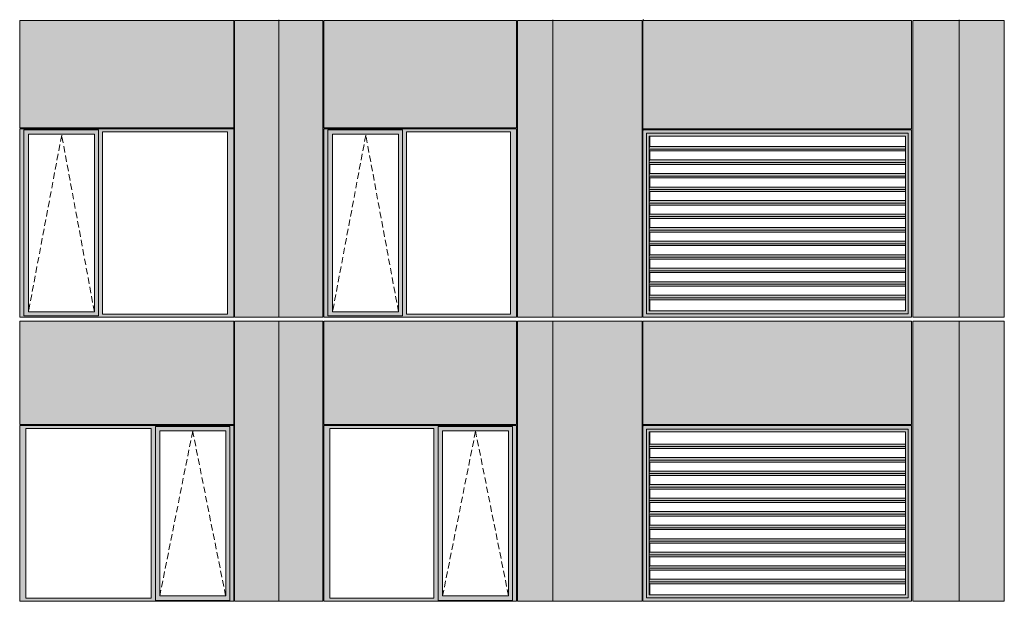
# Model space of a CAD drawing. Header units: millimetres. Extents: x 169383 to 755273, y -3871 to 302042.
# Tile 33 of 61: x 183420 to 194348, y 73949 to 80398. Entities that reach past the tile are written whole.
import ezdxf

# ---------------------------------------------------------------- set-up
doc = ezdxf.new("R2010")
doc.units = ezdxf.units.MM
doc.header["$MEASUREMENT"] = 0
doc.linetypes.add('OO_EOIAAY', pattern=[105.833361, 70.555568, -35.277793])
doc.layers.add('0_Ном._пера__1', color=7, linetype='Continuous', lineweight=0)
doc.layers.add('0_Ном._пера__120', color=7, linetype='Continuous', lineweight=0)
doc.layers.add('АР-Стены_внешние_.АР_Ном._пера__214', color=7, linetype='Continuous', lineweight=0, true_color=0xe2eaf1)

msp = doc.modelspace()

# ---------------------------------------------------------------- hatches: boundary and pattern name
at = {"layer": '0_Ном._пера__1', "linetype": 'Continuous', "lineweight": 0, "true_color": 0x000000}
for points in [[(183420.146, 79153.425), (183464.304, 79153.425), (183464.304, 79178.425), (185785.485, 79178.425), (185785.485, 79188.425), (183420.146, 79188.425)], [(183464.304, 77133.423), (183464.304, 79153.425), (183420.146, 79153.425), (183420.146, 77133.423)], [(183464.304, 79178.425), (183464.304, 79128.425), (183518.182, 79128.425), (184249.24, 79128.425), (184293.49, 79128.425), (184293.49, 79178.425)], [(183464.304, 79128.425), (183464.304, 77158.423), (183517.22, 77158.423), (183517.22, 79128.425)], [(184249.24, 77158.423), (184293.49, 77158.423), (184293.49, 79128.425), (184249.24, 79128.425)], [(185785.485, 79178.425), (184293.49, 79178.425), (184293.49, 79153.425), (184337.648, 79153.425), (185726.53, 79153.425), (185795.22, 79153.425), (185795.22, 79188.425), (185785.485, 79188.425)], [(184293.49, 79153.425), (184293.49, 77133.423), (184337.648, 77133.423), (184337.648, 79153.425)], [(185726.53, 77133.423), (185795.22, 77133.423), (185795.22, 79153.425), (185726.53, 79153.425)], [(186795.22, 79153.425), (186839.378, 79153.425), (186839.378, 79178.425), (188924.844, 79178.425), (188924.844, 79188.425), (186795.22, 79188.425)], [(186839.378, 77133.423), (186839.378, 79153.425), (186795.22, 79153.425), (186795.22, 77133.423)], [(186839.378, 79178.425), (186839.378, 79128.425), (186893.256, 79128.425), (187624.313, 79128.425), (187668.563, 79128.425), (187668.563, 79178.425)], [(186839.378, 79128.425), (186839.378, 77158.423), (186892.293, 77158.423), (186892.293, 79128.425)], [(187624.313, 77158.423), (187668.563, 77158.423), (187668.563, 79128.425), (187624.313, 79128.425)], [(188924.844, 79178.425), (187668.563, 79178.425), (187668.563, 79153.425), (187712.721, 79153.425), (188865.889, 79153.425), (188934.579, 79153.425), (188934.579, 79188.425), (188924.844, 79188.425)], [(187668.563, 79153.425), (187668.563, 77133.423), (187712.721, 77133.423), (187712.721, 79153.425)], [(188865.889, 77133.423), (188934.579, 77133.423), (188934.579, 79153.425), (188865.889, 79153.425)], [(190337.413, 79178.425), (190347.331, 79168.435), (190347.331, 79178.425)], [(190337.413, 79178.425), (190377.125, 79138.425), (191088.929, 79138.425), (191088.929, 79178.425)], [(190337.413, 79178.425), (190337.413, 77098.423), (190377.125, 77138.423), (190377.125, 79138.425), (190347.762, 79168), (190347.331, 79168), (190347.331, 79168.435)], [(190377.125, 77138.423), (190378.322, 77138.423), (190378.322, 79138.425), (190377.125, 79138.425)], [(190378.322, 79138.425), (190408.107, 79108.425), (191090.126, 79108.425), (191090.126, 79138.425)], [(190408.107, 79108.425), (190378.322, 79138.425), (190378.322, 77138.423), (190408.107, 77168.423), (190405.712, 77168.423), (190405.712, 79108.425)], [(191088.929, 79138.425), (192280.294, 79138.425), (192280.294, 79178.425), (191088.929, 79178.425)], [(191090.126, 79138.425), (191090.126, 79108.425), (192281.492, 79108.425), (192281.492, 79138.425)], [(192280.294, 79178.425), (192280.294, 79138.425), (193278.853, 79138.425), (193318.566, 79178.425), (193233.022, 79178.425)], [(192281.492, 79138.425), (192281.492, 79108.425), (193250.267, 79108.425), (193278.853, 79137.218), (193278.853, 79138.425)], [(193250.267, 77168.423), (193278.853, 77139.63), (193278.853, 79137.218), (193250.267, 79108.425)], [(193278.853, 77138.423), (193318.566, 77098.423), (193318.566, 79178.425), (193278.853, 79138.425)], [(190412.298, 79108.425), (190405.712, 79108.425), (190405.712, 77168.423), (190412.298, 77168.423), (190412.298, 77293.172), (190408.581, 77293.172), (190406.041, 77314.385), (190409.428, 77342.67), (190412.298, 77342.67), (190412.298, 77443.172), (190408.581, 77443.172), (190406.041, 77464.385), (190409.428, 77492.67), (190412.298, 77492.67), (190412.298, 77593.172), (190408.581, 77593.172), (190406.041, 77614.385), (190409.428, 77642.67), (190412.298, 77642.67), (190412.298, 77743.172), (190408.581, 77743.172), (190406.041, 77764.385), (190409.428, 77792.67), (190412.298, 77792.67), (190412.298, 77893.172), (190408.581, 77893.172), (190406.041, 77914.385), (190409.428, 77942.67), (190412.298, 77942.67), (190412.298, 78043.172), (190408.581, 78043.172), (190406.041, 78064.385), (190409.428, 78092.67), (190412.298, 78092.67), (190412.298, 78193.172), (190408.581, 78193.172), (190406.041, 78214.385), (190409.428, 78242.67), (190412.298, 78242.67), (190412.298, 78343.172), (190408.581, 78343.172), (190406.041, 78364.385), (190409.428, 78392.67), (190412.298, 78392.67), (190412.298, 78493.172), (190408.581, 78493.172), (190406.041, 78514.385), (190409.428, 78542.67), (190412.298, 78542.67), (190412.298, 78643.172), (190408.581, 78643.172), (190406.041, 78664.385), (190409.428, 78692.67), (190412.298, 78692.67), (190412.298, 78793.172), (190408.581, 78793.172), (190406.041, 78814.385), (190409.428, 78842.67), (190412.298, 78842.67)], [(190406.041, 78964.385), (193250.267, 78964.385), (193250.267, 78992.67), (190409.428, 78992.67)], [(190406.041, 78964.385), (190408.581, 78943.172), (193250.267, 78943.172), (193250.267, 78964.385)], [(190406.041, 78814.385), (193250.267, 78814.385), (193250.267, 78842.67), (190409.428, 78842.67)], [(190406.041, 78814.385), (190408.581, 78793.172), (193250.267, 78793.172), (193250.267, 78814.385)], [(190409.428, 78692.67), (190406.041, 78664.385), (193250.267, 78664.385), (193250.267, 78692.67)], [(193250.267, 78664.385), (190406.041, 78664.385), (190408.581, 78643.172), (193250.267, 78643.172)], [(190406.041, 78514.385), (193250.267, 78514.385), (193250.267, 78542.67), (190409.428, 78542.67)], [(193250.267, 78514.385), (190406.041, 78514.385), (190408.581, 78493.172), (193250.267, 78493.172)], [(190406.041, 78364.385), (193250.267, 78364.385), (193250.267, 78392.67), (190409.428, 78392.67)], [(193250.267, 78364.385), (190406.041, 78364.385), (190408.581, 78343.172), (193250.267, 78343.172)], [(190406.041, 78214.385), (193250.267, 78214.385), (193250.267, 78242.67), (190409.428, 78242.67)], [(190406.041, 78214.385), (190408.581, 78193.172), (193250.267, 78193.172), (193250.267, 78214.385)], [(190406.041, 78064.385), (193250.267, 78064.385), (193250.267, 78092.67), (190409.428, 78092.67)], [(190406.041, 78064.385), (190408.581, 78043.172), (193250.267, 78043.172), (193250.267, 78064.385)], [(190409.428, 77942.67), (190406.041, 77914.385), (193250.267, 77914.385), (193250.267, 77942.67)], [(190406.041, 77914.385), (190408.581, 77893.172), (193250.267, 77893.172), (193250.267, 77914.385)], [(190409.428, 77792.67), (190406.041, 77764.385), (193250.267, 77764.385), (193250.267, 77792.67)], [(193250.267, 77764.385), (190406.041, 77764.385), (190408.581, 77743.172), (193250.267, 77743.172)], [(190409.428, 77642.67), (190406.041, 77614.385), (193250.267, 77614.385), (193250.267, 77642.67)], [(190406.041, 77614.385), (190408.581, 77593.172), (193250.267, 77593.172), (193250.267, 77614.385)], [(190406.041, 77464.385), (193250.267, 77464.385), (193250.267, 77492.67), (190409.428, 77492.67)], [(193250.267, 77464.385), (190406.041, 77464.385), (190408.581, 77443.172), (193250.267, 77443.172)], [(190406.041, 77314.385), (193250.267, 77314.385), (193250.267, 77342.67), (190409.428, 77342.67)], [(190406.041, 77314.385), (190408.581, 77293.172), (193250.267, 77293.172), (193250.267, 77314.385)], [(183464.304, 77108.423), (184293.49, 77108.423), (184293.49, 77158.423), (184249.24, 77158.423), (183518.182, 77158.423), (183464.304, 77158.423)], [(186839.378, 77108.423), (187668.563, 77108.423), (187668.563, 77158.423), (187624.313, 77158.423), (186893.256, 77158.423), (186839.378, 77158.423)], [(190408.107, 77168.423), (190378.322, 77138.423), (191090.126, 77138.423), (191090.126, 77168.423)], [(191090.126, 77168.423), (191090.126, 77138.423), (192281.492, 77138.423), (192281.492, 77168.423)], [(192281.492, 77138.423), (193278.853, 77138.423), (193278.853, 77139.63), (193250.267, 77168.423), (192281.492, 77168.423)], [(183464.304, 77133.423), (183420.146, 77133.423), (183420.146, 77098.423), (185795.22, 77098.423), (185795.22, 77133.423), (185726.53, 77133.423), (184337.648, 77133.423), (184293.49, 77133.423), (184293.49, 77108.423), (183464.304, 77108.423)], [(186839.378, 77133.423), (186795.22, 77133.423), (186795.22, 77098.423), (188934.579, 77098.423), (188934.579, 77133.423), (188865.889, 77133.423), (187712.721, 77133.423), (187668.563, 77133.423), (187668.563, 77108.423), (186839.378, 77108.423)], [(190377.125, 77138.423), (190337.413, 77098.423), (190347.331, 77098.423), (191088.929, 77098.423), (191088.929, 77138.423)], [(190337.413, 77099.999), (190347.331, 77099.999), (190347.331, 77098.423), (190337.413, 77098.423)], [(191088.929, 77138.423), (191088.929, 77098.423), (192280.294, 77098.423), (192280.294, 77138.423)], [(192280.294, 77098.423), (193233.022, 77098.423), (193318.566, 77098.423), (193278.853, 77138.423), (192280.294, 77138.423)], [(183420.146, 75898.67), (183420.146, 75863.67), (183488.836, 75863.67), (184877.718, 75863.67), (184926.69, 75863.67), (184926.69, 75888.67), (185751.062, 75888.67), (185751.062, 75863.67), (185795.22, 75863.67), (185795.22, 75898.67)], [(183488.836, 73983.676), (183488.836, 75863.67), (183420.146, 75863.67), (183420.146, 73983.676)], [(184926.69, 75863.67), (184877.718, 75863.67), (184877.718, 73983.676), (184926.69, 73983.676)], [(184926.69, 75888.67), (184926.69, 75838.67), (184975.754, 75838.67), (185706.812, 75838.67), (185751.062, 75838.67), (185751.062, 75888.67)], [(184926.69, 74008.676), (184974.792, 74008.676), (184974.792, 75838.67), (184926.69, 75838.67)], [(185706.812, 75838.67), (185706.812, 74008.676), (185751.062, 74008.676), (185751.062, 75838.67)], [(185751.062, 73983.676), (185795.22, 73983.676), (185795.22, 75863.67), (185751.062, 75863.67)], [(186795.22, 75898.67), (186795.22, 75863.67), (186863.91, 75863.67), (188017.077, 75863.67), (188066.049, 75863.67), (188066.049, 75888.67), (188890.421, 75888.67), (188890.421, 75863.67), (188934.579, 75863.67), (188934.579, 75898.67)], [(186863.91, 73983.676), (186863.91, 75863.67), (186795.22, 75863.67), (186795.22, 73983.676)], [(188066.049, 75863.67), (188017.077, 75863.67), (188017.077, 73983.676), (188066.049, 73983.676)], [(188066.049, 75888.67), (188066.049, 75838.67), (188115.114, 75838.67), (188846.171, 75838.67), (188890.421, 75838.67), (188890.421, 75888.67)], [(188066.049, 74008.676), (188114.151, 74008.676), (188114.151, 75838.67), (188066.049, 75838.67)], [(188846.171, 75838.67), (188846.171, 74008.676), (188890.421, 74008.676), (188890.421, 75838.67)], [(188890.421, 73983.676), (188934.579, 73983.676), (188934.579, 75863.67), (188890.421, 75863.67)], [(190337.413, 75898.67), (190347.331, 75888.68), (190347.331, 75898.67)], [(190337.413, 75898.67), (190377.125, 75858.67), (191088.929, 75858.67), (191088.929, 75898.67)], [(190337.413, 75898.67), (190337.413, 73948.676), (190377.125, 73988.676), (190377.125, 75858.67), (190347.762, 75888.245), (190347.331, 75888.245), (190347.331, 75888.68)], [(190377.125, 73988.676), (190378.322, 73988.676), (190378.322, 75858.67), (190377.125, 75858.67)], [(190378.322, 75858.67), (190408.107, 75828.67), (191090.126, 75828.67), (191090.126, 75858.67)], [(190408.107, 75828.67), (190378.322, 75858.67), (190378.322, 73988.676), (190408.107, 74018.676), (190405.712, 74018.676), (190405.712, 75828.67)], [(191088.929, 75858.67), (192280.294, 75858.67), (192280.294, 75898.67), (191088.929, 75898.67)], [(191090.126, 75858.67), (191090.126, 75828.67), (192281.492, 75828.67), (192281.492, 75858.67)], [(192280.294, 75898.67), (192280.294, 75858.67), (193278.853, 75858.67), (193318.566, 75898.67), (193233.022, 75898.67)], [(192281.492, 75858.67), (192281.492, 75828.67), (193250.267, 75828.67), (193278.853, 75857.464), (193278.853, 75858.67)], [(193250.267, 74018.676), (193278.853, 73989.882), (193278.853, 75857.464), (193250.267, 75828.67)], [(193278.853, 73988.676), (193318.566, 73948.676), (193318.566, 75898.67), (193278.853, 75858.67)], [(190412.298, 75828.67), (190405.712, 75828.67), (190405.712, 74018.676), (190412.298, 74018.676), (190412.298, 74143.424), (190408.581, 74143.424), (190406.041, 74164.638), (190409.428, 74192.922), (190412.298, 74192.922), (190412.298, 74293.424), (190408.581, 74293.424), (190406.041, 74314.637), (190409.428, 74342.922), (190412.298, 74342.922), (190412.298, 74443.424), (190408.581, 74443.424), (190406.041, 74464.638), (190409.428, 74492.922), (190412.298, 74492.922), (190412.298, 74593.424), (190408.581, 74593.424), (190406.041, 74614.637), (190409.428, 74642.922), (190412.298, 74642.922), (190412.298, 74743.424), (190408.581, 74743.424), (190406.041, 74764.637), (190409.428, 74792.922), (190412.298, 74792.922), (190412.298, 74893.424), (190408.581, 74893.424), (190406.041, 74914.637), (190409.428, 74942.922), (190412.298, 74942.922), (190412.298, 75043.424), (190408.581, 75043.424), (190406.041, 75064.638), (190409.428, 75092.922), (190412.298, 75092.922), (190412.298, 75193.424), (190408.581, 75193.424), (190406.041, 75214.638), (190409.428, 75242.922), (190412.298, 75242.922), (190412.298, 75343.424), (190408.581, 75343.424), (190406.041, 75364.637), (190409.428, 75392.922), (190412.298, 75392.922), (190412.298, 75493.424), (190408.581, 75493.424), (190406.041, 75514.638), (190409.428, 75542.922), (190412.298, 75542.922), (190412.298, 75643.424), (190408.581, 75643.424), (190406.041, 75664.637), (190409.428, 75692.922), (190412.298, 75692.922)], [(190406.041, 75664.637), (193250.267, 75664.637), (193250.267, 75692.922), (190409.428, 75692.922)], [(190406.041, 75664.637), (190408.581, 75643.424), (193250.267, 75643.424), (193250.267, 75664.637)], [(190409.428, 75542.922), (190406.041, 75514.638), (193250.267, 75514.638), (193250.267, 75542.922)], [(193250.267, 75514.638), (190406.041, 75514.638), (190408.581, 75493.424), (193250.267, 75493.424)], [(190406.041, 75364.637), (193250.267, 75364.637), (193250.267, 75392.922), (190409.428, 75392.922)], [(193250.267, 75364.637), (190406.041, 75364.637), (190408.581, 75343.424), (193250.267, 75343.424)], [(190406.041, 75214.638), (193250.267, 75214.638), (193250.267, 75242.922), (190409.428, 75242.922)], [(193250.267, 75214.638), (190406.041, 75214.638), (190408.581, 75193.424), (193250.267, 75193.424)], [(190406.041, 75064.637), (193250.267, 75064.637), (193250.267, 75092.922), (190409.428, 75092.922)], [(190406.041, 75064.637), (190408.581, 75043.424), (193250.267, 75043.424), (193250.267, 75064.637)], [(190406.041, 74914.638), (193250.267, 74914.638), (193250.267, 74942.922), (190409.428, 74942.922)], [(190406.041, 74914.638), (190408.581, 74893.424), (193250.267, 74893.424), (193250.267, 74914.638)], [(190409.428, 74792.922), (190406.041, 74764.637), (193250.267, 74764.637), (193250.267, 74792.922)], [(190406.041, 74764.637), (190408.581, 74743.424), (193250.267, 74743.424), (193250.267, 74764.637)], [(190409.428, 74642.922), (190406.041, 74614.637), (193250.267, 74614.637), (193250.267, 74642.922)], [(193250.267, 74614.637), (190406.041, 74614.637), (190408.581, 74593.424), (193250.267, 74593.424)], [(190409.428, 74492.922), (190406.041, 74464.638), (193250.267, 74464.638), (193250.267, 74492.922)], [(190406.041, 74464.638), (190408.581, 74443.424), (193250.267, 74443.424), (193250.267, 74464.638)], [(190406.041, 74314.637), (193250.267, 74314.637), (193250.267, 74342.922), (190409.428, 74342.922)], [(193250.267, 74314.637), (190406.041, 74314.637), (190408.581, 74293.424), (193250.267, 74293.424)], [(190406.041, 74164.638), (193250.267, 74164.638), (193250.267, 74192.922), (190409.428, 74192.922)], [(190406.041, 74164.638), (190408.581, 74143.424), (193250.267, 74143.424), (193250.267, 74164.638)], [(183488.836, 73983.676), (183420.146, 73983.676), (183420.146, 73948.676), (185795.22, 73948.676), (185795.22, 73983.676), (185751.062, 73983.676), (185751.062, 73958.676), (184926.69, 73958.676), (184926.69, 73983.676), (184877.718, 73983.676)], [(184926.69, 74008.676), (184926.69, 73958.676), (185751.062, 73958.676), (185751.062, 74008.676), (185706.812, 74008.676), (184975.754, 74008.676)], [(186863.91, 73983.676), (186795.22, 73983.676), (186795.22, 73948.676), (188934.579, 73948.676), (188934.579, 73983.676), (188890.421, 73983.676), (188890.421, 73958.676), (188066.049, 73958.676), (188066.049, 73983.676), (188017.077, 73983.676)], [(188066.049, 74008.676), (188066.049, 73958.676), (188890.421, 73958.676), (188890.421, 74008.676), (188846.171, 74008.676), (188115.114, 74008.676)], [(190377.125, 73988.676), (190337.413, 73948.676), (190347.331, 73948.676), (191088.929, 73948.676), (191088.929, 73988.676)], [(190408.107, 74018.676), (190378.322, 73988.676), (191090.126, 73988.676), (191090.126, 74018.676)], [(191088.929, 73988.676), (191088.929, 73948.676), (192280.294, 73948.676), (192280.294, 73988.676)], [(191090.126, 74018.676), (191090.126, 73988.676), (192281.492, 73988.676), (192281.492, 74018.676)], [(192280.294, 73948.676), (193233.022, 73948.676), (193318.566, 73948.676), (193278.853, 73988.676), (192280.294, 73988.676)], [(192281.492, 73988.676), (193278.853, 73988.676), (193278.853, 73989.882), (193250.267, 74018.676), (192281.492, 74018.676)], [(190337.413, 73950.251), (190347.331, 73950.251), (190347.331, 73948.676), (190337.413, 73948.676)]]:
    msp.add_hatch(color=18, dxfattribs=at).paths.add_polyline_path(points)
at = {"layer": 'АР-Стены_внешние_.АР_Ном._пера__214', "linetype": 'Continuous', "lineweight": 0, "true_color": 0xe5e8eb}
for points in [[(183420.146, 80388.425), (183420.146, 79198.425), (185795.219, 79198.425), (185795.219, 80388.425)], [(186295.22, 80388.425), (185805.22, 80388.425), (185805.22, 77098.425), (186295.22, 77098.425)], [(186785.22, 80388.425), (186295.22, 80388.425), (186295.22, 77098.425), (186785.22, 77098.425)], [(186795.22, 80388.425), (186795.22, 79198.425), (188934.578, 79198.425), (188934.578, 80388.425)], [(189336.912, 80388.425), (188944.579, 80388.425), (188944.579, 77098.425), (189336.912, 77098.425)], [(190327.413, 80388.425), (189237.435, 80388.425), (189237.435, 77098.423), (190327.413, 77098.423)], [(190337.413, 79188.425), (193318.566, 79188.425), (193318.566, 80388.425), (190337.413, 80388.425)], [(193847.541, 80388.425), (193331.946, 80388.425), (193331.946, 77098.423), (193847.541, 77098.423)], [(193847.541, 80388.425), (193847.541, 77098.423), (194347.678, 77098.423), (194347.678, 80388.425)], [(183420.146, 77053.927), (183420.146, 75908.67), (185795.22, 75908.67), (185795.22, 77053.927)], [(185805.22, 75898.67), (185805.22, 73948.676), (186295.22, 73948.676), (186295.22, 77053.927), (185805.22, 77053.927)], [(186295.22, 77053.927), (186295.22, 73948.676), (186785.22, 73948.676), (186785.22, 77053.927)], [(186795.22, 77053.927), (186795.22, 75908.67), (188934.579, 75908.67), (188934.579, 77053.927)], [(188944.579, 75898.67), (188944.579, 73948.676), (189336.912, 73948.676), (189336.912, 77053.927), (188944.579, 77053.927)], [(189237.435, 77053.927), (189237.435, 73948.676), (190327.413, 73948.676), (190327.413, 77053.927)], [(190337.413, 75908.67), (193318.566, 75908.67), (193318.566, 77053.927), (190337.413, 77053.927)], [(193331.946, 77053.927), (193331.946, 73948.676), (193847.541, 73948.676), (193847.541, 77053.927)], [(193847.541, 77053.927), (193847.541, 73948.676), (194347.678, 73948.676), (194347.678, 77053.927)]]:
    msp.add_hatch(color=254, dxfattribs=at).paths.add_polyline_path(points)

# ---------------------------------------------------------------- linework, layer by layer
at = {"layer": '0_Ном._пера__120', "color": 7, "linetype": 'Continuous', "lineweight": 0}
for p, q in [((183420.146, 79198.425), (183420.146, 80388.425)), ((185795.219, 80388.425), (183420.146, 80388.425)), ((185795.219, 79198.425), (185795.219, 80388.425)), ((185805.22, 80388.425), (185805.22, 77098.425)), ((186295.22, 80388.425), (185805.22, 80388.425)), ((186295.22, 77098.425), (186295.22, 80395.962)), ((186785.22, 80388.425), (186295.22, 80388.425)), ((186785.22, 77098.425), (186785.22, 80388.425)), ((186795.22, 79198.425), (186795.22, 80388.425)), ((188934.578, 80388.425), (186795.22, 80388.425)), ((188934.578, 79198.425), (188934.578, 80388.425)), ((188944.579, 80388.425), (188944.579, 77098.425)), ((189336.912, 80388.425), (188944.579, 80388.425)), ((189237.435, 80388.425), (190327.413, 80388.425)), ((189336.912, 77098.425), (189336.912, 80398.425)), ((190327.413, 80388.425), (190327.413, 77098.423)), ((190337.671, 80398.425), (190337.413, 80398.425)), ((190337.413, 80388.425), (190337.413, 79188.425)), ((193318.566, 80388.425), (190337.413, 80388.425)), ((190347.331, 80398.425), (190337.671, 80398.425)), ((193318.566, 80388.425), (193318.566, 79188.425)), ((193331.946, 80388.425), (193847.541, 80388.425)), ((193331.946, 77098.423), (193331.946, 80388.425)), ((193847.541, 77101.919), (193847.541, 80398.425)), ((193847.541, 80388.425), (194347.678, 80388.425)), ((194347.678, 80388.425), (194347.678, 77098.423)), ((185795.219, 79198.425), (183420.146, 79198.425)), ((185795.22, 79188.425), (183420.146, 79188.425)), ((183430.051, 79188.425), (183420.146, 79188.425)), ((183420.146, 79188.425), (183420.146, 79153.425)), ((183420.146, 79153.425), (183420.146, 77133.423)), ((183464.304, 79153.425), (183464.304, 79178.425)), ((183464.304, 79178.425), (184293.49, 79178.425)), ((183464.304, 79153.425), (183464.304, 77112.999)), ((184248.277, 79128.425), (183517.22, 79128.425)), ((183517.22, 79128.425), (183517.22, 77158.423)), ((184248.277, 79128.425), (184249.24, 79128.425)), ((184249.24, 79128.425), (184249.24, 77158.423)), ((184293.49, 79178.425), (184293.49, 79153.425)), ((184293.49, 79153.425), (184293.49, 77133.423)), ((184337.648, 77133.423), (184337.648, 79153.425)), ((184337.648, 79153.425), (185726.53, 79153.425)), ((185726.53, 79153.425), (185726.53, 77133.423)), ((185795.22, 79153.425), (185795.22, 79188.425)), ((185795.22, 77133.423), (185795.22, 79153.425)), ((188934.578, 79198.425), (186795.22, 79198.425)), ((188934.579, 79188.425), (186795.22, 79188.425)), ((186805.124, 79188.425), (186795.22, 79188.425)), ((186795.22, 79188.425), (186795.22, 79153.425)), ((186795.22, 79153.425), (186795.22, 77133.423)), ((186839.378, 79153.425), (186839.378, 79178.425)), ((186839.378, 79178.425), (187668.563, 79178.425)), ((186839.378, 79153.425), (186839.378, 77112.999)), ((187623.35, 79128.425), (186892.293, 79128.425)), ((186892.293, 79128.425), (186892.293, 77158.423)), ((187623.35, 79128.425), (187624.313, 79128.425)), ((187624.313, 79128.425), (187624.313, 77158.423)), ((187668.563, 79178.425), (187668.563, 79153.425)), ((187668.563, 79153.425), (187668.563, 77133.423)), ((187712.721, 77133.423), (187712.721, 79153.425)), ((187712.721, 79153.425), (188865.889, 79153.425)), ((188865.889, 79153.425), (188865.889, 77133.423)), ((188934.579, 79153.425), (188934.579, 79188.425)), ((188934.579, 77133.423), (188934.579, 79153.425)), ((193318.566, 79188.425), (190337.413, 79188.425)), ((190337.413, 79178.425), (190347.331, 79178.425)), ((190337.413, 77098.423), (190337.413, 79178.425)), ((190347.331, 79178.425), (193308.878, 79178.425)), ((190347.331, 79178.425), (191088.929, 79178.425)), ((191088.929, 79138.425), (190377.125, 79138.425)), ((190377.125, 79138.425), (190377.125, 77138.423)), ((191088.929, 79178.425), (192280.294, 79178.425)), ((192280.294, 79138.425), (191088.929, 79138.425)), ((192280.294, 79178.425), (193308.878, 79178.425)), ((193278.853, 79138.425), (192280.294, 79138.425)), ((193278.853, 77138.423), (193278.853, 79138.425)), ((193308.878, 79178.425), (193318.566, 79178.425)), ((193318.566, 79178.425), (193318.566, 77098.423)), ((190405.712, 77168.423), (190405.712, 79108.425)), ((190405.712, 79108.425), (193250.267, 79108.425)), ((190405.712, 77168.423), (190405.712, 79108.425)), ((190412.298, 78992.67), (190412.298, 79108.425)), ((193250.267, 77168.423), (193250.267, 79108.425)), ((190406.041, 78964.385), (190409.428, 78992.67)), ((193250.267, 78964.385), (190406.041, 78964.385)), ((190408.581, 78943.172), (190406.041, 78964.385)), ((193250.267, 78943.172), (190408.581, 78943.172)), ((193250.267, 78992.67), (190409.428, 78992.67)), ((190409.428, 78992.67), (190412.298, 78992.67)), ((190412.298, 78842.67), (190412.298, 78943.172)), ((190406.041, 78814.385), (190409.428, 78842.67)), ((193250.267, 78814.385), (190406.041, 78814.385)), ((190408.581, 78793.172), (190406.041, 78814.385)), ((193250.267, 78793.172), (190408.581, 78793.172)), ((193250.267, 78842.67), (190409.428, 78842.67)), ((190412.298, 78692.67), (190412.298, 78793.172)), ((190406.041, 78664.385), (190409.428, 78692.67)), ((193250.267, 78692.67), (190409.428, 78692.67)), ((193250.267, 78664.385), (190406.041, 78664.385)), ((190408.581, 78643.172), (190406.041, 78664.385)), ((193250.267, 78643.172), (190408.581, 78643.172)), ((190412.298, 78542.67), (190412.298, 78643.172)), ((190406.041, 78514.385), (190409.428, 78542.67)), ((193250.267, 78514.385), (190406.041, 78514.385)), ((190408.581, 78493.172), (190406.041, 78514.385)), ((193250.267, 78493.172), (190408.581, 78493.172)), ((193250.267, 78542.67), (190409.428, 78542.67)), ((190412.298, 78392.67), (190412.298, 78493.172)), ((190406.041, 78364.385), (190409.428, 78392.67)), ((193250.267, 78364.385), (190406.041, 78364.385)), ((190408.581, 78343.172), (190406.041, 78364.385)), ((193250.267, 78392.67), (190409.428, 78392.67)), ((190406.041, 78214.385), (190409.428, 78242.67)), ((193250.267, 78343.172), (190408.581, 78343.172)), ((193250.267, 78242.67), (190409.428, 78242.67)), ((190412.298, 78242.67), (190412.298, 78343.172)), ((193250.267, 78214.385), (190406.041, 78214.385)), ((190408.581, 78193.172), (190406.041, 78214.385)), ((193250.267, 78193.172), (190408.581, 78193.172)), ((190412.298, 78092.67), (190412.298, 78193.172)), ((190406.041, 78064.385), (190409.428, 78092.67)), ((193250.267, 78064.385), (190406.041, 78064.385)), ((190408.581, 78043.172), (190406.041, 78064.385)), ((193250.267, 78043.172), (190408.581, 78043.172)), ((193250.267, 78092.67), (190409.428, 78092.67)), ((190412.298, 77942.67), (190412.298, 78043.172)), ((190406.041, 77914.385), (190409.428, 77942.67)), ((193250.267, 77914.385), (190406.041, 77914.385)), ((190408.581, 77893.172), (190406.041, 77914.385)), ((193250.267, 77942.67), (190409.428, 77942.67)), ((193250.267, 77893.172), (190408.581, 77893.172)), ((190412.298, 77792.67), (190412.298, 77893.172)), ((190406.041, 77764.385), (190409.428, 77792.67)), ((193250.267, 77764.385), (190406.041, 77764.385)), ((190408.581, 77743.172), (190406.041, 77764.385)), ((193250.267, 77743.172), (190408.581, 77743.172)), ((193250.267, 77792.67), (190409.428, 77792.67)), ((190412.298, 77642.67), (190412.298, 77743.172)), ((190406.041, 77614.385), (190409.428, 77642.67)), ((193250.267, 77614.385), (190406.041, 77614.385)), ((190408.581, 77593.172), (190406.041, 77614.385)), ((193250.267, 77593.172), (190408.581, 77593.172)), ((193250.267, 77642.67), (190409.428, 77642.67)), ((190412.298, 77492.67), (190412.298, 77593.172)), ((190406.041, 77464.385), (190409.428, 77492.67)), ((193250.267, 77492.67), (190409.428, 77492.67)), ((193250.267, 77464.385), (190406.041, 77464.385)), ((190408.581, 77443.172), (190406.041, 77464.385)), ((193250.267, 77443.172), (190408.581, 77443.172)), ((190412.298, 77342.67), (190412.298, 77443.172)), ((190406.041, 77314.385), (190409.428, 77342.67)), ((193250.267, 77314.385), (190406.041, 77314.385)), ((190408.581, 77293.172), (190406.041, 77314.385)), ((193250.267, 77293.172), (190408.581, 77293.172)), ((193250.267, 77342.67), (190409.428, 77342.67)), ((190412.298, 77168.423), (190412.298, 77293.172)), ((183517.22, 77158.423), (184248.277, 77158.423)), ((184249.24, 77158.423), (184248.277, 77158.423)), ((186892.293, 77158.423), (187623.35, 77158.423)), ((187624.313, 77158.423), (187623.35, 77158.423)), ((193247.872, 77168.423), (190405.712, 77168.423)), ((193250.267, 77168.423), (193247.872, 77168.423)), ((183420.146, 77133.423), (183420.146, 77098.423)), ((183429.774, 77098.425), (183420.146, 77098.425)), ((183420.146, 77098.423), (183429.971, 77098.423)), ((183420.146, 75908.67), (183420.146, 77053.927)), ((183420.146, 77053.927), (185795.22, 77053.927)), ((183429.971, 77098.423), (185785.405, 77098.423)), ((184293.49, 77112.999), (183464.304, 77112.999)), ((184293.49, 77133.423), (184293.49, 77112.999)), ((185726.53, 77133.423), (184337.648, 77133.423)), ((185785.405, 77098.423), (185795.22, 77098.423)), ((185795.22, 77098.423), (185795.22, 77133.423)), ((185795.22, 75908.67), (185795.22, 77053.927)), ((186295.22, 77098.425), (185805.22, 77098.425)), ((185805.22, 77053.927), (185805.22, 73948.676)), ((185805.22, 77053.927), (186785.22, 77053.927)), ((186785.22, 77098.425), (186295.22, 77098.425)), ((186295.22, 77053.927), (186295.22, 73948.676)), ((186785.22, 73948.676), (186785.22, 77053.927)), ((186795.22, 77133.423), (186795.22, 77098.423)), ((186804.848, 77098.425), (186795.22, 77098.425)), ((186795.22, 77098.423), (186805.045, 77098.423)), ((186795.22, 75908.67), (186795.22, 77053.927)), ((186795.22, 77053.927), (188934.579, 77053.927)), ((186805.045, 77098.423), (188924.765, 77098.423)), ((187668.563, 77112.999), (186839.378, 77112.999)), ((187668.563, 77133.423), (187668.563, 77112.999)), ((188865.889, 77133.423), (187712.721, 77133.423)), ((188924.765, 77098.423), (188934.579, 77098.423)), ((188934.579, 77098.423), (188934.579, 77133.423)), ((188934.579, 75908.67), (188934.579, 77053.927)), ((189336.912, 77098.425), (188944.579, 77098.425)), ((188944.579, 77053.927), (188944.579, 73948.676)), ((188944.579, 77053.927), (190327.413, 77053.927)), ((189237.435, 77098.423), (190327.413, 77098.423)), ((189336.912, 77053.927), (189336.912, 73948.676)), ((190327.413, 77053.927), (190327.413, 73948.676)), ((190337.413, 77098.423), (190337.413, 77099.999)), ((190337.671, 77098.423), (190337.413, 77098.423)), ((190347.331, 77098.423), (190337.413, 77098.423)), ((190337.413, 77053.927), (190337.413, 75908.67)), ((190337.413, 77053.927), (193318.566, 77053.927)), ((190347.331, 77098.423), (190337.671, 77098.423)), ((191088.929, 77098.423), (190347.331, 77098.423)), ((190377.125, 77138.423), (191088.929, 77138.423)), ((191088.929, 77138.423), (192280.294, 77138.423)), ((192280.294, 77098.423), (191088.929, 77098.423)), ((192280.294, 77138.423), (193278.853, 77138.423)), ((193308.878, 77098.423), (192280.294, 77098.423)), ((193318.566, 77098.423), (193308.878, 77098.423)), ((193318.566, 77053.927), (193318.566, 75908.67)), ((193331.946, 77098.423), (193847.541, 77098.423)), ((193331.946, 77053.927), (193331.946, 73948.676)), ((193331.946, 77053.927), (194347.678, 77053.927)), ((193847.541, 77096.926), (193847.541, 77101.919)), ((193847.541, 77098.423), (194347.678, 77098.423)), ((193847.541, 73948.676), (193847.541, 77053.927)), ((194347.678, 77053.927), (194347.678, 73948.676)), ((185795.22, 75908.67), (183420.146, 75908.67)), ((183420.146, 75863.67), (183420.146, 75898.67)), ((183420.146, 75898.67), (185795.22, 75898.67)), ((183420.146, 73983.676), (183420.146, 75863.67)), ((183488.836, 75863.67), (183488.836, 73983.676)), ((184877.718, 75863.67), (183488.836, 75863.67)), ((184877.718, 73983.676), (184877.718, 75863.67)), ((184926.69, 75838.67), (184926.69, 75888.67)), ((185751.062, 75888.67), (184926.69, 75888.67)), ((184926.69, 74008.676), (184926.69, 75838.67)), ((184974.792, 74008.676), (184974.792, 75838.67)), ((184974.792, 75838.67), (185705.849, 75838.67)), ((185706.812, 75838.67), (185705.849, 75838.67)), ((185706.812, 74008.676), (185706.812, 75838.67)), ((185751.062, 75863.67), (185751.062, 75888.67)), ((185751.062, 75863.67), (185751.062, 73983.676)), ((185795.22, 75898.67), (185795.22, 75863.67)), ((185795.22, 75863.67), (185795.22, 73983.676)), ((188934.579, 75908.67), (186795.22, 75908.67)), ((186795.22, 75863.67), (186795.22, 75898.67)), ((186795.22, 75898.67), (188934.579, 75898.67)), ((186795.22, 73983.676), (186795.22, 75863.67)), ((186863.91, 75863.67), (186863.91, 73983.676)), ((188017.077, 75863.67), (186863.91, 75863.67)), ((188017.077, 73983.676), (188017.077, 75863.67)), ((188066.049, 75838.67), (188066.049, 75888.67)), ((188890.421, 75888.67), (188066.049, 75888.67)), ((188066.049, 74008.676), (188066.049, 75838.67)), ((188114.151, 74008.676), (188114.151, 75838.67)), ((188114.151, 75838.67), (188845.208, 75838.67)), ((188846.171, 75838.67), (188845.208, 75838.67)), ((188846.171, 74008.676), (188846.171, 75838.67)), ((188890.421, 75863.67), (188890.421, 75888.67)), ((188890.421, 75863.67), (188890.421, 73983.676)), ((188934.579, 75898.67), (188934.579, 75863.67)), ((188934.579, 75863.67), (188934.579, 73983.676)), ((193318.566, 75908.67), (190337.413, 75908.67)), ((190337.413, 75898.67), (190347.331, 75898.67)), ((190337.413, 73948.676), (190337.413, 75898.67)), ((190347.331, 75898.67), (193308.878, 75898.67)), ((190347.331, 75898.67), (191088.929, 75898.67)), ((191088.929, 75858.67), (190377.125, 75858.67)), ((190377.125, 75858.67), (190377.125, 73988.676)), ((191088.929, 75898.67), (192280.294, 75898.67)), ((192280.294, 75858.67), (191088.929, 75858.67)), ((192280.294, 75898.67), (193308.878, 75898.67)), ((193278.853, 75858.67), (192280.294, 75858.67)), ((193278.853, 73988.676), (193278.853, 75858.67)), ((193308.878, 75898.67), (193318.566, 75898.67)), ((193318.566, 75898.67), (193318.566, 73948.676)), ((190405.712, 74018.676), (190405.712, 75828.67)), ((190405.712, 75828.67), (193250.267, 75828.67)), ((190405.712, 74018.676), (190405.712, 75828.67)), ((190412.298, 75692.922), (190412.298, 75828.67)), ((193250.267, 74018.676), (193250.267, 75828.67)), ((190406.041, 75664.637), (190409.428, 75692.922)), ((193250.267, 75664.637), (190406.041, 75664.637)), ((190408.581, 75643.424), (190406.041, 75664.637)), ((193250.267, 75643.424), (190408.581, 75643.424)), ((193250.267, 75692.922), (190409.428, 75692.922)), ((190412.298, 75542.922), (190412.298, 75643.424)), ((190406.041, 75514.638), (190409.428, 75542.922)), ((193250.267, 75514.638), (190406.041, 75514.638)), ((190408.581, 75493.424), (190406.041, 75514.638)), ((193250.267, 75542.922), (190409.428, 75542.922)), ((193250.267, 75493.424), (190408.581, 75493.424)), ((190412.298, 75392.922), (190412.298, 75493.424)), ((190406.041, 75364.637), (190409.428, 75392.922)), ((193250.267, 75364.637), (190406.041, 75364.637)), ((190408.581, 75343.424), (190406.041, 75364.637)), ((193250.267, 75343.424), (190408.581, 75343.424)), ((193250.267, 75392.922), (190409.428, 75392.922)), ((190412.298, 75242.922), (190412.298, 75343.424)), ((190406.041, 75214.638), (190409.428, 75242.922)), ((193250.267, 75214.638), (190406.041, 75214.638)), ((190408.581, 75193.424), (190406.041, 75214.638)), ((193250.267, 75193.424), (190408.581, 75193.424)), ((193250.267, 75242.922), (190409.428, 75242.922)), ((190412.298, 75092.922), (190412.298, 75193.424)), ((190406.041, 75064.637), (190409.428, 75092.922)), ((193250.267, 75092.922), (190409.428, 75092.922)), ((193250.267, 75064.637), (190406.041, 75064.637)), ((190408.581, 75043.424), (190406.041, 75064.637)), ((193250.267, 75043.424), (190408.581, 75043.424)), ((190412.298, 74942.922), (190412.298, 75043.424)), ((190406.041, 74914.638), (190409.428, 74942.922)), ((193250.267, 74914.638), (190406.041, 74914.638)), ((190408.581, 74893.424), (190406.041, 74914.638)), ((193250.267, 74893.424), (190408.581, 74893.424)), ((193250.267, 74942.922), (190409.428, 74942.922)), ((190412.298, 74792.922), (190412.298, 74893.424)), ((190406.041, 74764.637), (190409.428, 74792.922)), ((193250.267, 74764.637), (190406.041, 74764.637)), ((190408.581, 74743.424), (190406.041, 74764.637)), ((193250.267, 74792.922), (190409.428, 74792.922)), ((190406.041, 74614.637), (190409.428, 74642.922)), ((193250.267, 74743.424), (190408.581, 74743.424)), ((193250.267, 74642.922), (190409.428, 74642.922)), ((190412.298, 74642.922), (190412.298, 74743.424)), ((193250.267, 74614.637), (190406.041, 74614.637)), ((190408.581, 74593.424), (190406.041, 74614.637)), ((193250.267, 74593.424), (190408.581, 74593.424)), ((190412.298, 74492.922), (190412.298, 74593.424)), ((190406.041, 74464.638), (190409.428, 74492.922)), ((193250.267, 74464.638), (190406.041, 74464.638)), ((190408.581, 74443.424), (190406.041, 74464.638)), ((193250.267, 74443.424), (190408.581, 74443.424)), ((193250.267, 74492.922), (190409.428, 74492.922)), ((190412.298, 74342.922), (190412.298, 74443.424)), ((190406.041, 74314.637), (190409.428, 74342.922)), ((193250.267, 74314.637), (190406.041, 74314.637)), ((190408.581, 74293.424), (190406.041, 74314.637)), ((193250.267, 74342.922), (190409.428, 74342.922)), ((193250.267, 74293.424), (190408.581, 74293.424)), ((190412.298, 74192.922), (190412.298, 74293.424)), ((190406.041, 74164.638), (190409.428, 74192.922)), ((193250.267, 74164.638), (190406.041, 74164.638)), ((190408.581, 74143.424), (190406.041, 74164.638)), ((193250.267, 74143.424), (190408.581, 74143.424)), ((193250.267, 74192.922), (190409.428, 74192.922)), ((190412.298, 74018.676), (190412.298, 74143.424)), ((183420.146, 73948.676), (183420.146, 73983.676)), ((183488.836, 73983.676), (184877.718, 73983.676)), ((184926.69, 73958.676), (184926.69, 74008.676)), ((185705.849, 74008.676), (184974.792, 74008.676)), ((185705.849, 74008.676), (185706.812, 74008.676)), ((185751.062, 73983.676), (185751.062, 73958.676)), ((185795.22, 73983.676), (185795.22, 73948.676)), ((186795.22, 73948.676), (186795.22, 73983.676)), ((186863.91, 73983.676), (188017.077, 73983.676)), ((188066.049, 73958.676), (188066.049, 74008.676)), ((188845.208, 74008.676), (188114.151, 74008.676)), ((188845.208, 74008.676), (188846.171, 74008.676)), ((188890.421, 73983.676), (188890.421, 73958.676)), ((188934.579, 73983.676), (188934.579, 73948.676)), ((190377.125, 73988.676), (191088.929, 73988.676)), ((193247.872, 74018.676), (190405.712, 74018.676)), ((191088.929, 73988.676), (192280.294, 73988.676)), ((192280.294, 73988.676), (193278.853, 73988.676)), ((193250.267, 74018.676), (193247.872, 74018.676)), ((185795.22, 73948.676), (183420.146, 73948.676)), ((184926.69, 73958.676), (185751.062, 73958.676)), ((186295.22, 73948.676), (185805.22, 73948.676)), ((186785.22, 73948.676), (186295.22, 73948.676)), ((188934.579, 73948.676), (186795.22, 73948.676)), ((188066.049, 73958.676), (188890.421, 73958.676)), ((189235.699, 73948.676), (188944.579, 73948.676)), ((189336.912, 73948.676), (188944.579, 73948.676)), ((189235.699, 73948.676), (189285.699, 73948.676)), ((189237.435, 73948.676), (190327.413, 73948.676)), ((189287.435, 73948.676), (189285.699, 73948.676)), ((190337.413, 73948.676), (190337.413, 73950.251)), ((190347.331, 73948.676), (190337.413, 73948.676)), ((191088.929, 73948.676), (190347.331, 73948.676)), ((192280.294, 73948.676), (191088.929, 73948.676)), ((193308.878, 73948.676), (192280.294, 73948.676)), ((193318.566, 73948.676), (193308.878, 73948.676)), ((193331.946, 73948.676), (193836.557, 73948.676)), ((194035.543, 73948.676), (193836.557, 73948.676)), ((194035.543, 73948.676), (194347.678, 73948.676))]:
    msp.add_line(p, q, dxfattribs=at)
at = {"layer": '0_Ном._пера__120', "color": 7, "linetype": 'OO_EOIAAY', "lineweight": 0}
for p, q in [((183886.24, 79118.425), (183517.22, 77158.423)), ((184249.24, 77158.423), (183886.24, 79118.425)), ((187261.314, 79118.425), (186892.293, 77158.423)), ((187624.313, 77158.423), (187261.314, 79118.425)), ((185705.849, 74008.676), (185339.177, 75838.67)), ((188845.208, 74008.676), (188478.536, 75838.67)), ((185339.983, 75834.679), (184974.792, 74008.676)), ((188479.342, 75834.679), (188114.151, 74008.676))]:
    msp.add_line(p, q, dxfattribs=at)

doc.saveas('drawing.dxf')
